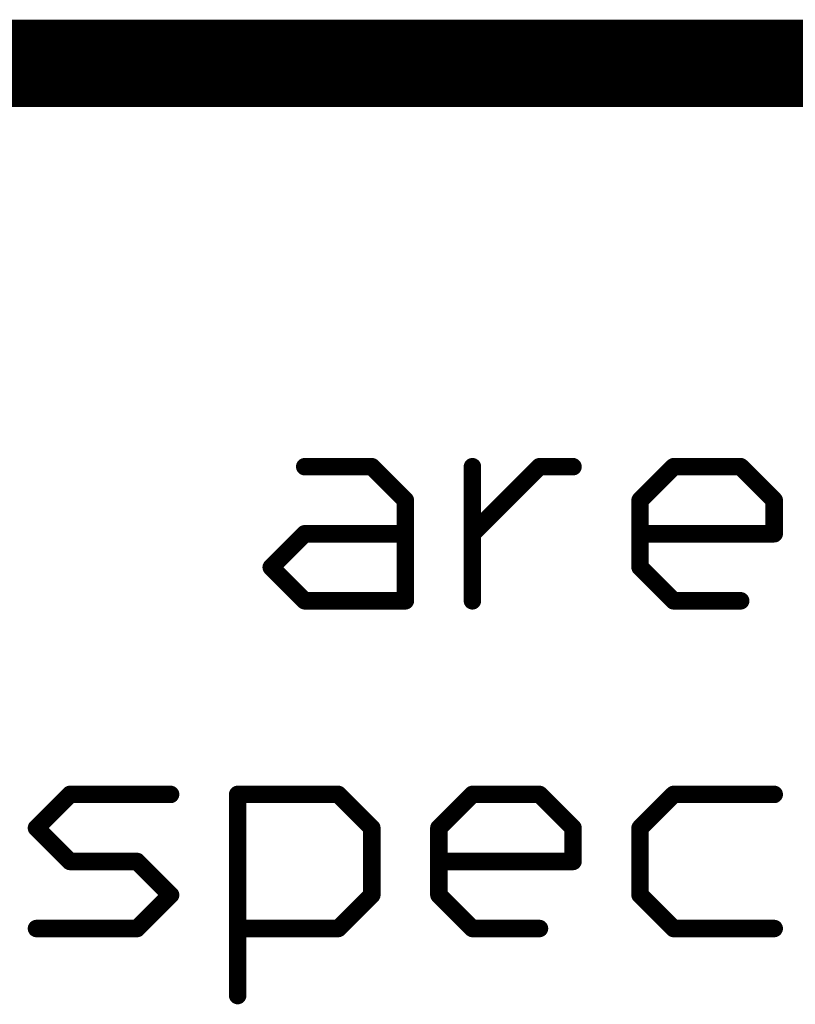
# Model space of a CAD drawing. Extents: x -1.7 to 9, y -2.8 to 5.2.
# Tile 80 of 227: x 5.07 to 5.247, y -2.525 to -2.3. Entities that reach past the tile are written whole.
import ezdxf

# ---------------------------------------------------------------- set-up
doc = ezdxf.new("R2010")
doc.units = 0
doc.layers.get('0').update_dxf_attribs({"linetype": 'CONTINUOUS'})
doc.layers.add('qfn32-50-23-b_document', color=1, linetype='CONTINUOUS')

# ---------------------------------------------------------------- blocks, each defined once
blk = doc.blocks.new('D59')
at = {"const_width": 0.001}
blk.add_lwpolyline([(-0.0005, 0, 1), (0.0005, 0, 1)], format="xyb", close=True, dxfattribs=at)
blk = doc.blocks.new('D61')
at = {"const_width": 0.002}
blk.add_lwpolyline([(-0.001, 0, 1), (0.001, 0, 1)], format="xyb", close=True, dxfattribs=at)

msp = doc.modelspace()

# ---------------------------------------------------------------- linework, layer by layer
at = {"layer": 'qfn32-50-23-b_document', "color": 1}
for points, const_width in [([(4.569582, -2.31), (6.369582, -2.31)], 0.02), ([(5.134994, -2.402307), (5.15034, -2.402307)], 0.004), ([(5.134994, -2.401307), (5.134994, -2.401307)], 0.002), ([(5.134994, -2.401307), (5.134994, -2.401307)], 0.002), ([(5.15034, -2.402307), (5.158014, -2.40998)], 0.004), ([(5.151047, -2.4016), (5.151047, -2.4016)], 0.002), ([(5.151047, -2.4016), (5.151047, -2.4016)], 0.002), ([(5.17336, -2.417654), (5.188706, -2.402307)], 0.004), ([(5.17336, -2.433), (5.17336, -2.402307)], 0.004), ([(5.17436, -2.402307), (5.17436, -2.402307)], 0.002), ([(5.17436, -2.402307), (5.17436, -2.402307)], 0.002), ([(5.188706, -2.402307), (5.19638, -2.402307)], 0.004), ([(5.188706, -2.401307), (5.188706, -2.401307)], 0.002), ([(5.188706, -2.401307), (5.188706, -2.401307)], 0.002), ([(5.189413, -2.403014), (5.189413, -2.403014)], 0.002), ([(5.189413, -2.403014), (5.189413, -2.403014)], 0.002), ([(5.211726, -2.40998), (5.219399, -2.402307)], 0.004), ([(5.219399, -2.402307), (5.234746, -2.402307)], 0.004), ([(5.219399, -2.401307), (5.219399, -2.401307)], 0.002), ([(5.219399, -2.401307), (5.219399, -2.401307)], 0.002), ([(5.220106, -2.403014), (5.220106, -2.403014)], 0.002), ([(5.220106, -2.403014), (5.220106, -2.403014)], 0.002), ([(5.234746, -2.402307), (5.242419, -2.40998)], 0.004), ([(5.235453, -2.4016), (5.235453, -2.4016)], 0.002), ([(5.235453, -2.4016), (5.235453, -2.4016)], 0.002), ([(5.15034, -2.403307), (5.15034, -2.403307)], 0.002), ([(5.15034, -2.403307), (5.15034, -2.403307)], 0.002), ([(5.19638, -2.403307), (5.19638, -2.403307)], 0.002), ([(5.19638, -2.403307), (5.19638, -2.403307)], 0.002), ([(5.234746, -2.403307), (5.234746, -2.403307)], 0.002), ([(5.234746, -2.403307), (5.234746, -2.403307)], 0.002), ([(5.158014, -2.433), (5.158014, -2.40998)], 0.004), ([(5.211726, -2.425327), (5.211726, -2.40998)], 0.004), ([(5.211019, -2.409273), (5.211019, -2.409273)], 0.002), ([(5.211019, -2.409273), (5.211019, -2.409273)], 0.002), ([(5.242419, -2.417654), (5.242419, -2.40998)], 0.004), ([(5.157306, -2.410688), (5.157306, -2.410688)], 0.002), ([(5.157306, -2.410688), (5.157306, -2.410688)], 0.002), ([(5.159014, -2.40998), (5.159014, -2.40998)], 0.002), ([(5.159014, -2.40998), (5.159014, -2.40998)], 0.002), ([(5.212726, -2.40998), (5.212726, -2.40998)], 0.002), ([(5.212726, -2.40998), (5.212726, -2.40998)], 0.002), ([(5.241712, -2.410688), (5.241712, -2.410688)], 0.002), ([(5.241712, -2.410688), (5.241712, -2.410688)], 0.002), ([(5.243419, -2.40998), (5.243419, -2.40998)], 0.002), ([(5.243419, -2.40998), (5.243419, -2.40998)], 0.002), ([(5.127321, -2.425327), (5.134994, -2.417654)], 0.004), ([(5.134994, -2.417654), (5.158014, -2.417654)], 0.004), ([(5.134994, -2.416654), (5.134994, -2.416654)], 0.002), ([(5.134994, -2.416654), (5.134994, -2.416654)], 0.002), ([(5.211726, -2.417654), (5.242419, -2.417654)], 0.004), ([(5.211726, -2.416654), (5.211726, -2.416654)], 0.002), ([(5.211726, -2.416654), (5.211726, -2.416654)], 0.002), ([(5.135701, -2.418361), (5.135701, -2.418361)], 0.002), ([(5.135701, -2.418361), (5.135701, -2.418361)], 0.002), ([(5.158014, -2.418654), (5.158014, -2.418654)], 0.002), ([(5.158014, -2.418654), (5.158014, -2.418654)], 0.002), ([(5.172653, -2.416947), (5.172653, -2.416947)], 0.002), ([(5.172653, -2.416947), (5.172653, -2.416947)], 0.002), ([(5.241419, -2.417654), (5.241419, -2.417654)], 0.002), ([(5.241419, -2.417654), (5.241419, -2.417654)], 0.002), ([(5.242419, -2.418654), (5.242419, -2.418654)], 0.002), ([(5.242419, -2.418654), (5.242419, -2.418654)], 0.002), ([(5.127321, -2.425327), (5.134994, -2.433)], 0.004), ([(5.126614, -2.42462), (5.126614, -2.42462)], 0.002), ([(5.126614, -2.42462), (5.126614, -2.42462)], 0.002), ([(5.128028, -2.42462), (5.128028, -2.42462)], 0.002), ([(5.128028, -2.42462), (5.128028, -2.42462)], 0.002), ([(5.211726, -2.425327), (5.219399, -2.433)], 0.004), ([(5.210726, -2.425327), (5.210726, -2.425327)], 0.002), ([(5.210726, -2.425327), (5.210726, -2.425327)], 0.002), ([(5.212433, -2.42462), (5.212433, -2.42462)], 0.002), ([(5.212433, -2.42462), (5.212433, -2.42462)], 0.002), ([(5.134994, -2.433), (5.158014, -2.433)], 0.004), ([(5.134994, -2.432), (5.134994, -2.432)], 0.002), ([(5.134994, -2.432), (5.134994, -2.432)], 0.002), ([(5.219399, -2.433), (5.234746, -2.433)], 0.004), ([(5.219399, -2.432), (5.219399, -2.432)], 0.002), ([(5.219399, -2.432), (5.219399, -2.432)], 0.002), ([(5.134287, -2.433707), (5.134287, -2.433707)], 0.002), ([(5.134287, -2.433707), (5.134287, -2.433707)], 0.002), ([(5.157014, -2.433), (5.157014, -2.433)], 0.002), ([(5.157014, -2.433), (5.157014, -2.433)], 0.002), ([(5.158014, -2.434), (5.158014, -2.434)], 0.002), ([(5.158014, -2.434), (5.158014, -2.434)], 0.002), ([(5.17236, -2.433), (5.17236, -2.433)], 0.002), ([(5.17236, -2.433), (5.17236, -2.433)], 0.002), ([(5.218692, -2.433707), (5.218692, -2.433707)], 0.002), ([(5.218692, -2.433707), (5.218692, -2.433707)], 0.002), ([(5.234746, -2.434), (5.234746, -2.434)], 0.002), ([(5.234746, -2.434), (5.234746, -2.434)], 0.002), ([(5.073608, -2.48498), (5.081281, -2.477307)], 0.004), ([(5.081281, -2.477307), (5.104301, -2.477307)], 0.004), ([(5.081281, -2.476307), (5.081281, -2.476307)], 0.002), ([(5.081281, -2.476307), (5.081281, -2.476307)], 0.002), ([(5.119648, -2.477307), (5.142667, -2.477307)], 0.004), ([(5.119648, -2.523346), (5.119648, -2.477307)], 0.004), ([(5.119648, -2.476307), (5.119648, -2.476307)], 0.002), ([(5.119648, -2.476307), (5.119648, -2.476307)], 0.002), ([(5.120648, -2.477307), (5.120648, -2.477307)], 0.002), ([(5.120648, -2.477307), (5.120648, -2.477307)], 0.002), ([(5.142667, -2.477307), (5.15034, -2.48498)], 0.004), ([(5.143374, -2.4766), (5.143374, -2.4766)], 0.002), ([(5.143374, -2.4766), (5.143374, -2.4766)], 0.002), ([(5.165687, -2.48498), (5.17336, -2.477307)], 0.004), ([(5.17336, -2.477307), (5.188706, -2.477307)], 0.004), ([(5.17336, -2.476307), (5.17336, -2.476307)], 0.002), ([(5.17336, -2.476307), (5.17336, -2.476307)], 0.002), ([(5.188706, -2.477307), (5.19638, -2.48498)], 0.004), ([(5.189413, -2.4766), (5.189413, -2.4766)], 0.002), ([(5.189413, -2.4766), (5.189413, -2.4766)], 0.002), ([(5.211726, -2.48498), (5.219399, -2.477307)], 0.004), ([(5.219399, -2.477307), (5.242419, -2.477307)], 0.004), ([(5.219399, -2.476307), (5.219399, -2.476307)], 0.002), ([(5.219399, -2.476307), (5.219399, -2.476307)], 0.002), ([(5.081989, -2.478014), (5.081989, -2.478014)], 0.002), ([(5.081989, -2.478014), (5.081989, -2.478014)], 0.002), ([(5.104301, -2.478307), (5.104301, -2.478307)], 0.002), ([(5.104301, -2.478307), (5.104301, -2.478307)], 0.002), ([(5.142667, -2.478307), (5.142667, -2.478307)], 0.002), ([(5.142667, -2.478307), (5.142667, -2.478307)], 0.002), ([(5.174067, -2.478014), (5.174067, -2.478014)], 0.002), ([(5.174067, -2.478014), (5.174067, -2.478014)], 0.002), ([(5.188706, -2.478307), (5.188706, -2.478307)], 0.002), ([(5.188706, -2.478307), (5.188706, -2.478307)], 0.002), ([(5.220106, -2.478014), (5.220106, -2.478014)], 0.002), ([(5.220106, -2.478014), (5.220106, -2.478014)], 0.002), ([(5.242419, -2.478307), (5.242419, -2.478307)], 0.002), ([(5.242419, -2.478307), (5.242419, -2.478307)], 0.002), ([(5.073608, -2.48498), (5.081281, -2.492654)], 0.004), ([(5.072901, -2.484273), (5.072901, -2.484273)], 0.002), ([(5.072901, -2.484273), (5.072901, -2.484273)], 0.002), ([(5.074315, -2.484273), (5.074315, -2.484273)], 0.002), ([(5.074315, -2.484273), (5.074315, -2.484273)], 0.002), ([(5.15034, -2.500327), (5.15034, -2.48498)], 0.004), ([(5.165687, -2.500327), (5.165687, -2.48498)], 0.004), ([(5.16498, -2.484273), (5.16498, -2.484273)], 0.002), ([(5.16498, -2.484273), (5.16498, -2.484273)], 0.002), ([(5.19638, -2.492654), (5.19638, -2.48498)], 0.004), ([(5.211726, -2.500327), (5.211726, -2.48498)], 0.004), ([(5.211019, -2.484273), (5.211019, -2.484273)], 0.002), ([(5.211019, -2.484273), (5.211019, -2.484273)], 0.002), ([(5.149633, -2.485688), (5.149633, -2.485688)], 0.002), ([(5.149633, -2.485688), (5.149633, -2.485688)], 0.002), ([(5.15134, -2.48498), (5.15134, -2.48498)], 0.002), ([(5.15134, -2.48498), (5.15134, -2.48498)], 0.002), ([(5.166687, -2.48498), (5.166687, -2.48498)], 0.002), ([(5.166687, -2.48498), (5.166687, -2.48498)], 0.002), ([(5.195673, -2.485688), (5.195673, -2.485688)], 0.002), ([(5.195673, -2.485688), (5.195673, -2.485688)], 0.002), ([(5.19738, -2.48498), (5.19738, -2.48498)], 0.002), ([(5.19738, -2.48498), (5.19738, -2.48498)], 0.002), ([(5.212726, -2.48498), (5.212726, -2.48498)], 0.002), ([(5.212726, -2.48498), (5.212726, -2.48498)], 0.002), ([(5.081281, -2.492654), (5.096628, -2.492654)], 0.004), ([(5.081281, -2.491654), (5.081281, -2.491654)], 0.002), ([(5.081281, -2.491654), (5.081281, -2.491654)], 0.002), ([(5.096628, -2.492654), (5.104301, -2.500327)], 0.004), ([(5.097335, -2.491947), (5.097335, -2.491947)], 0.002), ([(5.097335, -2.491947), (5.097335, -2.491947)], 0.002), ([(5.165687, -2.492654), (5.19638, -2.492654)], 0.004), ([(5.165687, -2.491654), (5.165687, -2.491654)], 0.002), ([(5.165687, -2.491654), (5.165687, -2.491654)], 0.002), ([(5.19538, -2.492654), (5.19538, -2.492654)], 0.002), ([(5.19538, -2.492654), (5.19538, -2.492654)], 0.002), ([(5.080574, -2.493361), (5.080574, -2.493361)], 0.002), ([(5.080574, -2.493361), (5.080574, -2.493361)], 0.002), ([(5.096628, -2.493654), (5.096628, -2.493654)], 0.002), ([(5.096628, -2.493654), (5.096628, -2.493654)], 0.002), ([(5.19638, -2.493654), (5.19638, -2.493654)], 0.002), ([(5.19638, -2.493654), (5.19638, -2.493654)], 0.002), ([(5.096628, -2.508), (5.104301, -2.500327)], 0.004), ([(5.142667, -2.508), (5.15034, -2.500327)], 0.004), ([(5.165687, -2.500327), (5.17336, -2.508)], 0.004), ([(5.166394, -2.49962), (5.166394, -2.49962)], 0.002), ([(5.166394, -2.49962), (5.166394, -2.49962)], 0.002), ([(5.211726, -2.500327), (5.219399, -2.508)], 0.004), ([(5.212433, -2.49962), (5.212433, -2.49962)], 0.002), ([(5.212433, -2.49962), (5.212433, -2.49962)], 0.002), ([(5.103594, -2.501034), (5.103594, -2.501034)], 0.002), ([(5.103594, -2.501034), (5.103594, -2.501034)], 0.002), ([(5.105008, -2.501034), (5.105008, -2.501034)], 0.002), ([(5.105008, -2.501034), (5.105008, -2.501034)], 0.002), ([(5.14934, -2.500327), (5.14934, -2.500327)], 0.002), ([(5.14934, -2.500327), (5.14934, -2.500327)], 0.002), ([(5.151047, -2.501034), (5.151047, -2.501034)], 0.002), ([(5.151047, -2.501034), (5.151047, -2.501034)], 0.002), ([(5.164687, -2.500327), (5.164687, -2.500327)], 0.002), ([(5.164687, -2.500327), (5.164687, -2.500327)], 0.002), ([(5.210726, -2.500327), (5.210726, -2.500327)], 0.002), ([(5.210726, -2.500327), (5.210726, -2.500327)], 0.002), ([(5.073608, -2.508), (5.096628, -2.508)], 0.004), ([(5.073608, -2.507), (5.073608, -2.507)], 0.002), ([(5.073608, -2.507), (5.073608, -2.507)], 0.002), ([(5.095921, -2.507293), (5.095921, -2.507293)], 0.002), ([(5.095921, -2.507293), (5.095921, -2.507293)], 0.002), ([(5.096628, -2.509), (5.096628, -2.509)], 0.002), ([(5.096628, -2.509), (5.096628, -2.509)], 0.002), ([(5.119648, -2.508), (5.142667, -2.508)], 0.004), ([(5.119648, -2.507), (5.119648, -2.507)], 0.002), ([(5.119648, -2.507), (5.119648, -2.507)], 0.002), ([(5.14196, -2.507293), (5.14196, -2.507293)], 0.002), ([(5.14196, -2.507293), (5.14196, -2.507293)], 0.002), ([(5.142667, -2.509), (5.142667, -2.509)], 0.002), ([(5.142667, -2.509), (5.142667, -2.509)], 0.002), ([(5.17336, -2.508), (5.188706, -2.508)], 0.004), ([(5.172653, -2.508707), (5.172653, -2.508707)], 0.002), ([(5.172653, -2.508707), (5.172653, -2.508707)], 0.002), ([(5.17336, -2.507), (5.17336, -2.507)], 0.002), ([(5.17336, -2.507), (5.17336, -2.507)], 0.002), ([(5.188706, -2.509), (5.188706, -2.509)], 0.002), ([(5.188706, -2.509), (5.188706, -2.509)], 0.002), ([(5.219399, -2.508), (5.242419, -2.508)], 0.004), ([(5.218692, -2.508707), (5.218692, -2.508707)], 0.002), ([(5.218692, -2.508707), (5.218692, -2.508707)], 0.002), ([(5.219399, -2.507), (5.219399, -2.507)], 0.002), ([(5.219399, -2.507), (5.219399, -2.507)], 0.002), ([(5.242419, -2.509), (5.242419, -2.509)], 0.002), ([(5.242419, -2.509), (5.242419, -2.509)], 0.002), ([(5.118648, -2.523346), (5.118648, -2.523346)], 0.002), ([(5.118648, -2.523346), (5.118648, -2.523346)], 0.002)]:
    msp.add_lwpolyline(points, dxfattribs=dict(at, const_width=const_width))
at = {"layer": 'qfn32-50-23-b_document', "color": 1, "const_width": 0.002}
for points in [[(5.134994, -2.401307, 1), (5.134994, -2.403307)], [(5.151047, -2.4016, 1), (5.149633, -2.403014)], [(5.15034, -2.403307, 1), (5.15034, -2.401307)], [(5.17436, -2.402307, 1), (5.17236, -2.402307)], [(5.188706, -2.401307, 1), (5.188706, -2.403307)], [(5.189413, -2.403014, 1), (5.187999, -2.4016)], [(5.19638, -2.403307, 1), (5.19638, -2.401307)], [(5.219399, -2.401307, 1), (5.219399, -2.403307)], [(5.220106, -2.403014, 1), (5.218692, -2.4016)], [(5.235453, -2.4016, 1), (5.234039, -2.403014)], [(5.234746, -2.403307, 1), (5.234746, -2.401307)], [(5.159014, -2.40998, 1), (5.157014, -2.40998)], [(5.157306, -2.410688, 1), (5.158721, -2.409273)], [(5.211019, -2.409273, 1.000854), (5.212433, -2.410688)], [(5.212726, -2.40998, 1), (5.210726, -2.40998)], [(5.243419, -2.40998, 1), (5.241419, -2.40998)], [(5.241712, -2.410688, 0.999854), (5.243126, -2.409273)], [(5.134994, -2.416654, 1), (5.134994, -2.418654)], [(5.135701, -2.418361, 1), (5.134287, -2.416947)], [(5.158014, -2.418654, 1), (5.158014, -2.416654)], [(5.211726, -2.416654, 1), (5.211726, -2.418654)], [(5.242419, -2.418654, 1), (5.242419, -2.416654)], [(5.172653, -2.416947, 1), (5.174067, -2.418361)], [(5.241419, -2.417654, 1), (5.243419, -2.417654)], [(5.128028, -2.42462, 1), (5.126614, -2.426034)], [(5.126614, -2.42462, 1), (5.128028, -2.426034)], [(5.212433, -2.42462, 1), (5.211019, -2.426034)], [(5.210726, -2.425327, 1), (5.212726, -2.425327)], [(5.134994, -2.432, 1), (5.134994, -2.434)], [(5.134287, -2.433707, 1), (5.135701, -2.432293)], [(5.158014, -2.434, 1), (5.158014, -2.432)], [(5.219399, -2.432, 1), (5.219399, -2.434)], [(5.218692, -2.433707, 1), (5.220106, -2.432293)], [(5.234746, -2.434, 1), (5.234746, -2.432)], [(5.157014, -2.433, 1), (5.159014, -2.433)], [(5.17236, -2.433, 1), (5.17436, -2.433)], [(5.081281, -2.476307, 1), (5.081281, -2.478307)], [(5.081989, -2.478014, 0.999854), (5.080574, -2.4766)], [(5.104301, -2.478307, 1), (5.104301, -2.476307)], [(5.119648, -2.476307, 1), (5.119648, -2.478307)], [(5.120648, -2.477307, 1), (5.118648, -2.477307)], [(5.143374, -2.4766, 1), (5.14196, -2.478014)], [(5.142667, -2.478307, 1), (5.142667, -2.476307)], [(5.17336, -2.476307, 1), (5.17336, -2.478307)], [(5.174067, -2.478014, 1), (5.172653, -2.4766)], [(5.189413, -2.4766, 1), (5.187999, -2.478014)], [(5.188706, -2.478307, 1), (5.188706, -2.476307)], [(5.219399, -2.476307, 1), (5.219399, -2.478307)], [(5.220106, -2.478014, 1), (5.218692, -2.4766)], [(5.242419, -2.478307, 1), (5.242419, -2.476307)], [(5.072901, -2.484273, 1.000854), (5.074315, -2.485688)], [(5.074315, -2.484273, 0.999854), (5.072901, -2.485688)], [(5.15134, -2.48498, 1), (5.14934, -2.48498)], [(5.149633, -2.485688, 0.999854), (5.151047, -2.484273)], [(5.16498, -2.484273, 1.000854), (5.166394, -2.485688)], [(5.166687, -2.48498, 1), (5.164687, -2.48498)], [(5.19738, -2.48498, 1), (5.19538, -2.48498)], [(5.195673, -2.485688, 0.999854), (5.197087, -2.484273)], [(5.211019, -2.484273, 1.000854), (5.212433, -2.485688)], [(5.212726, -2.48498, 1), (5.210726, -2.48498)], [(5.081281, -2.491654, 1), (5.081281, -2.493654)], [(5.080574, -2.493361, 1.000854), (5.081989, -2.491947)], [(5.097335, -2.491947, 1), (5.095921, -2.493361)], [(5.096628, -2.493654, 1), (5.096628, -2.491654)], [(5.165687, -2.491654, 1), (5.165687, -2.493654)], [(5.19538, -2.492654, 1), (5.19738, -2.492654)], [(5.19638, -2.493654, 1), (5.19638, -2.491654)], [(5.105008, -2.501034, 1), (5.103594, -2.49962)], [(5.103594, -2.501034, 1), (5.105008, -2.49962)], [(5.151047, -2.501034, 1), (5.149633, -2.49962)], [(5.166394, -2.49962, 1), (5.16498, -2.501034)], [(5.212433, -2.49962, 1), (5.211019, -2.501034)], [(5.14934, -2.500327, 1), (5.15134, -2.500327)], [(5.164687, -2.500327, 1), (5.166687, -2.500327)], [(5.210726, -2.500327, 1), (5.212726, -2.500327)], [(5.073608, -2.507, 1), (5.073608, -2.509)], [(5.095921, -2.507293, 1), (5.097335, -2.508707)], [(5.096628, -2.509, 1), (5.096628, -2.507)], [(5.119648, -2.507, 1), (5.119648, -2.509)], [(5.14196, -2.507293, 1), (5.143374, -2.508707)], [(5.142667, -2.509, 1), (5.142667, -2.507)], [(5.17336, -2.507, 1), (5.17336, -2.509)], [(5.172653, -2.508707, 1), (5.174067, -2.507293)], [(5.188706, -2.509, 1), (5.188706, -2.507)], [(5.219399, -2.507, 1), (5.219399, -2.509)], [(5.218692, -2.508707, 1), (5.220106, -2.507293)], [(5.242419, -2.509, 1), (5.242419, -2.507)], [(5.118648, -2.523346, 1), (5.120648, -2.523346)]]:
    msp.add_lwpolyline(points, format="xyb", dxfattribs=at)

# ---------------------------------------------------------------- block references
at = {"layer": 'qfn32-50-23-b_document'}
for name, p in [('D61', (5.134994, -2.402307)), ('D59', (5.134994, -2.401307)), ('D59', (5.134994, -2.401307)), ('D59', (5.134994, -2.401307)), ('D61', (5.15034, -2.402307)), ('D61', (5.15034, -2.402307)), ('D59', (5.149633, -2.403014)), ('D59', (5.15034, -2.401307)), ('D59', (5.151047, -2.4016)), ('D59', (5.151047, -2.4016)), ('D59', (5.151047, -2.4016)), ('D61', (5.17336, -2.402307)), ('D59', (5.17236, -2.402307)), ('D59', (5.17436, -2.402307)), ('D59', (5.17436, -2.402307)), ('D59', (5.17436, -2.402307)), ('D61', (5.188706, -2.402307)), ('D61', (5.188706, -2.402307)), ('D59', (5.187999, -2.4016)), ('D59', (5.188706, -2.401307)), ('D59', (5.188706, -2.401307)), ('D59', (5.188706, -2.401307)), ('D59', (5.189413, -2.403014)), ('D59', (5.189413, -2.403014)), ('D59', (5.189413, -2.403014)), ('D61', (5.19638, -2.402307)), ('D59', (5.19638, -2.401307)), ('D61', (5.219399, -2.402307)), ('D61', (5.219399, -2.402307)), ('D59', (5.218692, -2.4016)), ('D59', (5.219399, -2.401307)), ('D59', (5.219399, -2.401307)), ('D59', (5.219399, -2.401307)), ('D59', (5.220106, -2.403014)), ('D59', (5.220106, -2.403014)), ('D59', (5.220106, -2.403014)), ('D61', (5.234746, -2.402307)), ('D61', (5.234746, -2.402307)), ('D59', (5.234039, -2.403014)), ('D59', (5.234746, -2.401307)), ('D59', (5.235453, -2.4016)), ('D59', (5.235453, -2.4016)), ('D59', (5.235453, -2.4016)), ('D59', (5.134994, -2.403307)), ('D59', (5.15034, -2.403307)), ('D59', (5.15034, -2.403307)), ('D59', (5.15034, -2.403307)), ('D59', (5.188706, -2.403307)), ('D59', (5.19638, -2.403307)), ('D59', (5.19638, -2.403307)), ('D59', (5.19638, -2.403307)), ('D59', (5.219399, -2.403307)), ('D59', (5.234746, -2.403307)), ('D59', (5.234746, -2.403307)), ('D59', (5.234746, -2.403307)), ('D61', (5.158014, -2.40998)), ('D61', (5.158014, -2.40998)), ('D59', (5.158721, -2.409273)), ('D61', (5.211726, -2.40998)), ('D61', (5.211726, -2.40998)), ('D59', (5.211019, -2.409273)), ('D59', (5.211019, -2.409273)), ('D59', (5.211019, -2.409273)), ('D61', (5.242419, -2.40998)), ('D61', (5.242419, -2.40998)), ('D59', (5.243126, -2.409273)), ('D59', (5.157014, -2.40998)), ('D59', (5.157306, -2.410688)), ('D59', (5.157306, -2.410688)), ('D59', (5.157306, -2.410688)), ('D59', (5.159014, -2.40998)), ('D59', (5.159014, -2.40998)), ('D59', (5.159014, -2.40998)), ('D59', (5.210726, -2.40998)), ('D59', (5.212433, -2.410688)), ('D59', (5.212726, -2.40998)), ('D59', (5.212726, -2.40998)), ('D59', (5.212726, -2.40998)), ('D59', (5.241419, -2.40998)), ('D59', (5.241712, -2.410688)), ('D59', (5.241712, -2.410688)), ('D59', (5.241712, -2.410688)), ('D59', (5.243419, -2.40998)), ('D59', (5.243419, -2.40998)), ('D59', (5.243419, -2.40998)), ('D61', (5.134994, -2.417654)), ('D61', (5.134994, -2.417654)), ('D59', (5.134994, -2.416654)), ('D59', (5.134994, -2.416654)), ('D59', (5.134994, -2.416654)), ('D61', (5.158014, -2.417654)), ('D59', (5.158014, -2.416654)), ('D61', (5.17336, -2.417654)), ('D61', (5.211726, -2.417654)), ('D59', (5.211726, -2.416654)), ('D59', (5.211726, -2.416654)), ('D59', (5.211726, -2.416654)), ('D61', (5.242419, -2.417654)), ('D61', (5.242419, -2.417654)), ('D59', (5.242419, -2.416654)), ('D59', (5.134287, -2.416947)), ('D59', (5.134994, -2.418654)), ('D59', (5.135701, -2.418361)), ('D59', (5.135701, -2.418361)), ('D59', (5.135701, -2.418361)), ('D59', (5.158014, -2.418654)), ('D59', (5.158014, -2.418654)), ('D59', (5.158014, -2.418654)), ('D59', (5.172653, -2.416947)), ('D59', (5.172653, -2.416947)), ('D59', (5.172653, -2.416947)), ('D59', (5.174067, -2.418361)), ('D59', (5.211726, -2.418654)), ('D59', (5.241419, -2.417654)), ('D59', (5.241419, -2.417654)), ('D59', (5.241419, -2.417654)), ('D59', (5.242419, -2.418654)), ('D59', (5.242419, -2.418654)), ('D59', (5.242419, -2.418654)), ('D59', (5.243419, -2.417654)), ('D61', (5.127321, -2.425327)), ('D61', (5.127321, -2.425327)), ('D59', (5.126614, -2.42462)), ('D59', (5.126614, -2.42462)), ('D59', (5.126614, -2.42462)), ('D59', (5.128028, -2.42462)), ('D59', (5.128028, -2.42462)), ('D59', (5.128028, -2.42462)), ('D61', (5.211726, -2.425327)), ('D61', (5.211726, -2.425327)), ('D59', (5.210726, -2.425327)), ('D59', (5.210726, -2.425327)), ('D59', (5.210726, -2.425327)), ('D59', (5.212433, -2.42462)), ('D59', (5.212433, -2.42462)), ('D59', (5.212433, -2.42462)), ('D59', (5.212726, -2.425327)), ('D59', (5.126614, -2.426034)), ('D59', (5.128028, -2.426034)), ('D59', (5.211019, -2.426034)), ('D61', (5.134994, -2.433)), ('D61', (5.134994, -2.433)), ('D59', (5.134994, -2.432)), ('D59', (5.134994, -2.432)), ('D59', (5.134994, -2.432)), ('D59', (5.135701, -2.432293)), ('D61', (5.158014, -2.433)), ('D61', (5.158014, -2.433)), ('D59', (5.158014, -2.432)), ('D61', (5.17336, -2.433)), ('D61', (5.219399, -2.433)), ('D59', (5.219399, -2.432)), ('D59', (5.219399, -2.432)), ('D59', (5.219399, -2.432)), ('D59', (5.220106, -2.432293)), ('D61', (5.234746, -2.433)), ('D59', (5.234746, -2.432)), ('D59', (5.134287, -2.433707)), ('D59', (5.134287, -2.433707)), ('D59', (5.134287, -2.433707)), ('D59', (5.134994, -2.434)), ('D59', (5.157014, -2.433)), ('D59', (5.157014, -2.433)), ('D59', (5.157014, -2.433)), ('D59', (5.158014, -2.434)), ('D59', (5.158014, -2.434)), ('D59', (5.158014, -2.434)), ('D59', (5.159014, -2.433)), ('D59', (5.17236, -2.433)), ('D59', (5.17236, -2.433)), ('D59', (5.17236, -2.433)), ('D59', (5.17436, -2.433)), ('D59', (5.218692, -2.433707)), ('D59', (5.218692, -2.433707)), ('D59', (5.218692, -2.433707)), ('D59', (5.219399, -2.434)), ('D59', (5.234746, -2.434)), ('D59', (5.234746, -2.434)), ('D59', (5.234746, -2.434)), ('D61', (5.081281, -2.477307)), ('D61', (5.081281, -2.477307)), ('D59', (5.080574, -2.4766)), ('D59', (5.081281, -2.476307)), ('D59', (5.081281, -2.476307)), ('D59', (5.081281, -2.476307)), ('D61', (5.104301, -2.477307)), ('D59', (5.104301, -2.476307)), ('D61', (5.119648, -2.477307)), ('D61', (5.119648, -2.477307)), ('D59', (5.118648, -2.477307)), ('D59', (5.119648, -2.476307)), ('D59', (5.119648, -2.476307)), ('D59', (5.119648, -2.476307)), ('D59', (5.120648, -2.477307)), ('D59', (5.120648, -2.477307)), ('D59', (5.120648, -2.477307)), ('D61', (5.142667, -2.477307)), ('D61', (5.142667, -2.477307)), ('D59', (5.142667, -2.476307)), ('D59', (5.143374, -2.4766)), ('D59', (5.143374, -2.4766)), ('D59', (5.143374, -2.4766)), ('D61', (5.17336, -2.477307)), ('D61', (5.17336, -2.477307)), ('D59', (5.172653, -2.4766)), ('D59', (5.17336, -2.476307)), ('D59', (5.17336, -2.476307)), ('D59', (5.17336, -2.476307)), ('D61', (5.188706, -2.477307)), ('D61', (5.188706, -2.477307)), ('D59', (5.188706, -2.476307)), ('D59', (5.189413, -2.4766)), ('D59', (5.189413, -2.4766)), ('D59', (5.189413, -2.4766)), ('D61', (5.219399, -2.477307)), ('D61', (5.219399, -2.477307)), ('D59', (5.218692, -2.4766)), ('D59', (5.219399, -2.476307)), ('D59', (5.219399, -2.476307)), ('D59', (5.219399, -2.476307)), ('D61', (5.242419, -2.477307)), ('D59', (5.242419, -2.476307)), ('D59', (5.081281, -2.478307)), ('D59', (5.081989, -2.478014)), ('D59', (5.081989, -2.478014)), ('D59', (5.081989, -2.478014)), ('D59', (5.104301, -2.478307)), ('D59', (5.104301, -2.478307)), ('D59', (5.104301, -2.478307)), ('D59', (5.119648, -2.478307)), ('D59', (5.14196, -2.478014)), ('D59', (5.142667, -2.478307)), ('D59', (5.142667, -2.478307)), ('D59', (5.142667, -2.478307)), ('D59', (5.17336, -2.478307)), ('D59', (5.174067, -2.478014)), ('D59', (5.174067, -2.478014)), ('D59', (5.174067, -2.478014)), ('D59', (5.187999, -2.478014)), ('D59', (5.188706, -2.478307)), ('D59', (5.188706, -2.478307)), ('D59', (5.188706, -2.478307)), ('D59', (5.219399, -2.478307)), ('D59', (5.220106, -2.478014)), ('D59', (5.220106, -2.478014)), ('D59', (5.220106, -2.478014)), ('D59', (5.242419, -2.478307)), ('D59', (5.242419, -2.478307)), ('D59', (5.242419, -2.478307)), ('D61', (5.073608, -2.48498)), ('D61', (5.073608, -2.48498)), ('D59', (5.072901, -2.484273)), ('D59', (5.072901, -2.484273)), ('D59', (5.072901, -2.484273)), ('D59', (5.074315, -2.484273)), ('D59', (5.074315, -2.484273)), ('D59', (5.074315, -2.484273)), ('D61', (5.15034, -2.48498)), ('D61', (5.15034, -2.48498)), ('D59', (5.151047, -2.484273)), ('D61', (5.165687, -2.48498)), ('D61', (5.165687, -2.48498)), ('D59', (5.16498, -2.484273)), ('D59', (5.16498, -2.484273)), ('D59', (5.16498, -2.484273)), ('D61', (5.19638, -2.48498)), ('D61', (5.19638, -2.48498)), ('D59', (5.197087, -2.484273)), ('D61', (5.211726, -2.48498)), ('D61', (5.211726, -2.48498)), ('D59', (5.211019, -2.484273)), ('D59', (5.211019, -2.484273)), ('D59', (5.211019, -2.484273)), ('D59', (5.072901, -2.485688)), ('D59', (5.074315, -2.485688)), ('D59', (5.14934, -2.48498)), ('D59', (5.149633, -2.485688)), ('D59', (5.149633, -2.485688)), ('D59', (5.149633, -2.485688)), ('D59', (5.15134, -2.48498)), ('D59', (5.15134, -2.48498)), ('D59', (5.15134, -2.48498)), ('D59', (5.164687, -2.48498)), ('D59', (5.166394, -2.485688)), ('D59', (5.166687, -2.48498)), ('D59', (5.166687, -2.48498)), ('D59', (5.166687, -2.48498)), ('D59', (5.19538, -2.48498)), ('D59', (5.195673, -2.485688)), ('D59', (5.195673, -2.485688)), ('D59', (5.195673, -2.485688)), ('D59', (5.19738, -2.48498)), ('D59', (5.19738, -2.48498)), ('D59', (5.19738, -2.48498)), ('D59', (5.210726, -2.48498)), ('D59', (5.212433, -2.485688)), ('D59', (5.212726, -2.48498)), ('D59', (5.212726, -2.48498)), ('D59', (5.212726, -2.48498)), ('D61', (5.081281, -2.492654)), ('D59', (5.081281, -2.491654)), ('D59', (5.081281, -2.491654)), ('D59', (5.081281, -2.491654)), ('D59', (5.081989, -2.491947)), ('D61', (5.096628, -2.492654)), ('D61', (5.096628, -2.492654)), ('D59', (5.096628, -2.491654)), ('D59', (5.097335, -2.491947)), ('D59', (5.097335, -2.491947)), ('D59', (5.097335, -2.491947)), ('D61', (5.165687, -2.492654)), ('D59', (5.165687, -2.491654)), ('D59', (5.165687, -2.491654)), ('D59', (5.165687, -2.491654)), ('D61', (5.19638, -2.492654)), ('D59', (5.19538, -2.492654)), ('D59', (5.19538, -2.492654)), ('D59', (5.19538, -2.492654)), ('D59', (5.19638, -2.491654)), ('D59', (5.19738, -2.492654)), ('D59', (5.080574, -2.493361)), ('D59', (5.080574, -2.493361)), ('D59', (5.080574, -2.493361)), ('D59', (5.081281, -2.493654)), ('D59', (5.095921, -2.493361)), ('D59', (5.096628, -2.493654)), ('D59', (5.096628, -2.493654)), ('D59', (5.096628, -2.493654)), ('D59', (5.165687, -2.493654)), ('D59', (5.19638, -2.493654)), ('D59', (5.19638, -2.493654)), ('D59', (5.19638, -2.493654)), ('D61', (5.104301, -2.500327)), ('D61', (5.104301, -2.500327)), ('D59', (5.103594, -2.49962)), ('D59', (5.105008, -2.49962)), ('D61', (5.15034, -2.500327)), ('D59', (5.149633, -2.49962)), ('D61', (5.165687, -2.500327)), ('D61', (5.165687, -2.500327)), ('D59', (5.166394, -2.49962)), ('D59', (5.166394, -2.49962)), ('D59', (5.166394, -2.49962)), ('D61', (5.211726, -2.500327)), ('D61', (5.211726, -2.500327)), ('D59', (5.212433, -2.49962)), ('D59', (5.212433, -2.49962)), ('D59', (5.212433, -2.49962)), ('D59', (5.103594, -2.501034)), ('D59', (5.103594, -2.501034)), ('D59', (5.103594, -2.501034)), ('D59', (5.105008, -2.501034)), ('D59', (5.105008, -2.501034)), ('D59', (5.105008, -2.501034)), ('D59', (5.14934, -2.500327)), ('D59', (5.14934, -2.500327)), ('D59', (5.14934, -2.500327)), ('D59', (5.151047, -2.501034)), ('D59', (5.151047, -2.501034)), ('D59', (5.151047, -2.501034)), ('D59', (5.15134, -2.500327)), ('D59', (5.164687, -2.500327)), ('D59', (5.164687, -2.500327)), ('D59', (5.164687, -2.500327)), ('D59', (5.16498, -2.501034)), ('D59', (5.166687, -2.500327)), ('D59', (5.210726, -2.500327)), ('D59', (5.210726, -2.500327)), ('D59', (5.210726, -2.500327)), ('D59', (5.211019, -2.501034)), ('D59', (5.212726, -2.500327)), ('D61', (5.073608, -2.508)), ('D59', (5.073608, -2.507)), ('D59', (5.073608, -2.507)), ('D59', (5.073608, -2.507)), ('D59', (5.073608, -2.509)), ('D61', (5.096628, -2.508)), ('D61', (5.096628, -2.508)), ('D59', (5.095921, -2.507293)), ('D59', (5.095921, -2.507293)), ('D59', (5.095921, -2.507293)), ('D59', (5.096628, -2.507)), ('D59', (5.096628, -2.509)), ('D59', (5.096628, -2.509)), ('D59', (5.096628, -2.509)), ('D59', (5.097335, -2.508707)), ('D61', (5.119648, -2.508)), ('D59', (5.119648, -2.507)), ('D59', (5.119648, -2.507)), ('D59', (5.119648, -2.507)), ('D59', (5.119648, -2.509)), ('D61', (5.142667, -2.508)), ('D61', (5.142667, -2.508)), ('D59', (5.14196, -2.507293)), ('D59', (5.14196, -2.507293)), ('D59', (5.14196, -2.507293)), ('D59', (5.142667, -2.507)), ('D59', (5.142667, -2.509)), ('D59', (5.142667, -2.509)), ('D59', (5.142667, -2.509)), ('D59', (5.143374, -2.508707)), ('D61', (5.17336, -2.508)), ('D61', (5.17336, -2.508)), ('D59', (5.172653, -2.508707)), ('D59', (5.172653, -2.508707)), ('D59', (5.172653, -2.508707)), ('D59', (5.17336, -2.507)), ('D59', (5.17336, -2.507)), ('D59', (5.17336, -2.507)), ('D59', (5.17336, -2.509)), ('D59', (5.174067, -2.507293)), ('D61', (5.188706, -2.508)), ('D59', (5.188706, -2.507)), ('D59', (5.188706, -2.509)), ('D59', (5.188706, -2.509)), ('D59', (5.188706, -2.509)), ('D61', (5.219399, -2.508)), ('D61', (5.219399, -2.508)), ('D59', (5.218692, -2.508707)), ('D59', (5.218692, -2.508707)), ('D59', (5.218692, -2.508707)), ('D59', (5.219399, -2.507)), ('D59', (5.219399, -2.507)), ('D59', (5.219399, -2.507)), ('D59', (5.219399, -2.509)), ('D59', (5.220106, -2.507293)), ('D61', (5.242419, -2.508)), ('D59', (5.242419, -2.507)), ('D59', (5.242419, -2.509)), ('D59', (5.242419, -2.509)), ('D59', (5.242419, -2.509)), ('D61', (5.119648, -2.523346)), ('D59', (5.118648, -2.523346)), ('D59', (5.118648, -2.523346)), ('D59', (5.118648, -2.523346)), ('D59', (5.120648, -2.523346))]:
    msp.add_blockref(name, p, dxfattribs=at)

doc.saveas('drawing.dxf')
